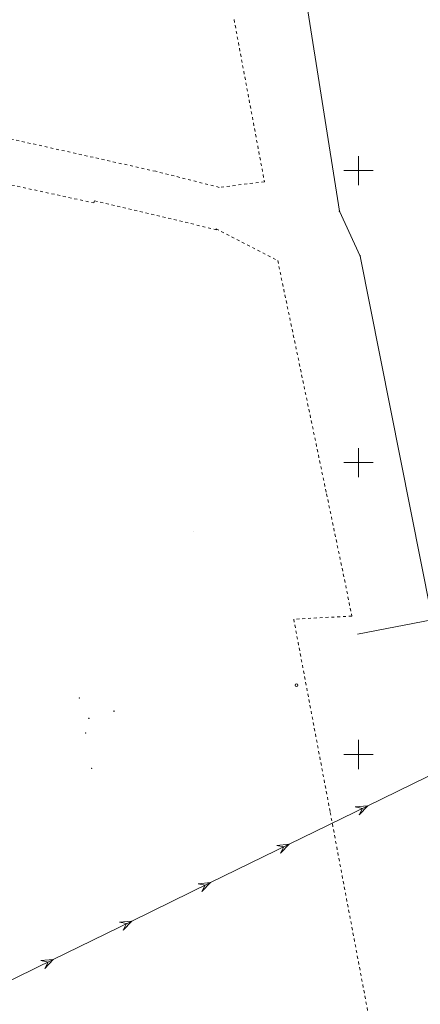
# Model space of a CAD drawing. Header units: millimetres. Extents: x 7509325 to 7510261, y 5702462 to 5703755.
# Tile 4 of 26: x 7509642 to 7509711, y 5702807 to 5702976. Entities that reach past the tile are written whole.
import ezdxf

# ---------------------------------------------------------------- set-up
doc = ezdxf.new("R2010")
doc.units = ezdxf.units.MM
doc.set_wipeout_variables(frame=1)
for name, pattern in [('4_SUEP_A', [0]), ('GDE', [0]), ('GUZ', [1, 0.5, -0.5]), ('L_0_06', [2, 1.5, -0.5])]:
    doc.linetypes.add(name, pattern=pattern)
for name, color, linetype, lineweight in [('4_Siatka', 7, 'Continuous', 18), ('Dzialki', 7, 'GDE', 18), ('GES_InneUrzadzeniaTowarzyszace_P', 7, 'Continuous', 18), ('GSSKOA', 7, 'L_0_06', 18), ('Punkty', 7, 'Continuous', 18), ('punkty_wysokosciowe_naturalne', 7, 'Continuous', 18), ('SUEP_L_0', 1, '4_SUEP_A', 18), ('Uzytki', 7, 'GUZ', 18), ('wymiarowanie', 94, 'Continuous', 13)]:
    doc.layers.add(name, color=color, linetype=linetype, lineweight=lineweight)

# ---------------------------------------------------------------- blocks, each defined once
blk = doc.blocks.new('GRO')
at = {"linetype": 'Continuous'}
blk.add_circle((0, 0), 0.045, dxfattribs=at)
blk = doc.blocks.new('SUPP')
at = {"color": 0, "linetype": 'Continuous', "lineweight": 18}
blk.add_wipeout([(0, -0.5), (0.25, -0.43), (0.43, -0.25), (0.5, 0), (0.43, 0.25), (0.25, 0.43), (0, 0.5), (-0.25, 0.43), (-0.43, 0.25), (-0.5, 0), (-0.43, -0.25), (-0.25, -0.43)], dxfattribs=at)
blk.add_circle((0, 0), 0.5, dxfattribs=at)
blk = doc.blocks.new('GSPWPN')
at = {"linetype": 'Continuous', "lineweight": 13}
blk.add_hatch(color=0, dxfattribs=at).paths.add_polyline_path([(0, -0.09, 1), (0, 0.09, 1)])
at = {"color": 0, "linetype": 'Continuous', "lineweight": 13}
blk.add_circle((0, 0), 0.0906, dxfattribs=at)

msp = doc.modelspace()

# ---------------------------------------------------------------- hatches: boundary and pattern name
at = {"layer": 'wymiarowanie'}
for points in [[(7509671.67, 5702888.15, 1), (7509671.65, 5702888.15, 1)], [(7509671.68, 5702887.76, 1), (7509671.66, 5702887.76, 1)]]:
    msp.add_hatch(color=256, dxfattribs=at).paths.add_polyline_path(points)

# ---------------------------------------------------------------- linework, layer by layer
at = {"layer": '4_Siatka', "lineweight": 18, "flags": 128}
for points in [[(7509700, 5702947.5), (7509700, 5702952.5)], [(7509697.5, 5702950), (7509702.5, 5702950)], [(7509700, 5702897.5), (7509700, 5702902.5)], [(7509697.5, 5702900), (7509702.5, 5702900)], [(7509700, 5702847.5), (7509700, 5702852.5)], [(7509697.5, 5702850), (7509702.5, 5702850)]]:
    msp.add_lwpolyline(points, dxfattribs=at)
at = {"layer": 'Dzialki'}
for p, q in [((7509696.74, 5702943.05), (7509690.52, 5702982.65)), ((7509700.3, 5702935.38), (7509696.74, 5702943.05)), ((7509712.41, 5702874.47), (7509700.3, 5702935.38))]:
    msp.add_line(p, q, dxfattribs=at)
at = {"layer": 'GSSKOA'}
for p in [(7509652.12, 5702859.68), (7509653.2, 5702853.67), (7509654.27, 5702847.67)]:
    msp.add_point(p, dxfattribs=at)
at = {"layer": 'punkty_wysokosciowe_naturalne'}
for p in [(7509658.07, 5702857.43), (7509653.77, 5702856.2)]:
    msp.add_point(p, dxfattribs=at)
at = {"layer": 'SUEP_L_0', "linetype": '4_SUEP_A'}
for p, q in [((7509699.81, 5702870.62), (7509743.23, 5702879.03)), ((7509701.59, 5702841.23), (7509715.07, 5702847.81)), ((7509688.11, 5702834.65), (7509701.59, 5702841.23)), ((7509699.46, 5702841.02), (7509701.59, 5702841.23)), ((7509699.46, 5702841.02), (7509700.69, 5702840.79)), ((7509701.59, 5702841.23), (7509700.12, 5702839.68)), ((7509700.69, 5702840.79), (7509700.12, 5702839.68)), ((7509674.63, 5702828.07), (7509688.11, 5702834.65)), ((7509685.98, 5702834.44), (7509688.11, 5702834.65)), ((7509685.98, 5702834.44), (7509687.21, 5702834.21)), ((7509688.11, 5702834.65), (7509686.64, 5702833.1)), ((7509687.21, 5702834.21), (7509686.64, 5702833.1)), ((7509661.15, 5702821.49), (7509674.63, 5702828.07)), ((7509672.5, 5702827.86), (7509674.63, 5702828.07)), ((7509672.5, 5702827.86), (7509673.73, 5702827.63)), ((7509674.63, 5702828.07), (7509673.16, 5702826.52)), ((7509673.73, 5702827.63), (7509673.16, 5702826.52)), ((7509647.67, 5702814.91), (7509661.15, 5702821.49)), ((7509659.02, 5702821.28), (7509661.15, 5702821.49)), ((7509659.02, 5702821.28), (7509660.25, 5702821.05)), ((7509661.15, 5702821.49), (7509659.68, 5702819.94)), ((7509660.25, 5702821.05), (7509659.68, 5702819.94)), ((7509634.19, 5702808.33), (7509647.67, 5702814.91)), ((7509645.54, 5702814.71), (7509647.67, 5702814.91)), ((7509645.54, 5702814.71), (7509646.77, 5702814.47)), ((7509647.67, 5702814.91), (7509646.2, 5702813.36)), ((7509646.77, 5702814.47), (7509646.2, 5702813.36))]:
    msp.add_line(p, q, dxfattribs=at)
at = {"layer": 'Uzytki'}
for p, q in [((7509678.67, 5702975.88), (7509683.88, 5702948.1)), ((7509665.23, 5702949.89), (7509623.02, 5702959.3)), ((7509612.19, 5702953.71), (7509654.64, 5702944.47)), ((7509676.13, 5702947.14), (7509665.23, 5702949.89)), ((7509683.88, 5702948.1), (7509676.13, 5702947.14)), ((7509654.64, 5702944.47), (7509654.74, 5702944.83)), ((7509654.74, 5702944.83), (7509675.66, 5702939.89)), ((7509675.66, 5702939.89), (7509675.59, 5702940.06)), ((7509675.59, 5702940.06), (7509686.16, 5702934.59)), ((7509686.16, 5702934.59), (7509694.53, 5702894.64)), ((7509694.53, 5702894.64), (7509697.81, 5702878.98)), ((7509697.81, 5702878.98), (7509698.85, 5702873.72)), ((7509698.85, 5702873.72), (7509688.9, 5702873.18)), ((7509688.9, 5702873.18), (7509695.16, 5702840.1)), ((7509695.16, 5702840.1), (7509697.57, 5702827.32)), ((7509697.57, 5702827.32), (7509702.92, 5702799.09))]:
    msp.add_line(p, q, dxfattribs=at)

# ---------------------------------------------------------------- block references
at = {"layer": 'Punkty'}
for p in [(7509696.74, 5702943.05), (7509700.3, 5702935.38)]:
    msp.add_blockref('GRO', p, dxfattribs=at)
at = {"layer": 'punkty_wysokosciowe_naturalne', "linetype": 'Continuous', "xscale": 0.5, "yscale": 0.5, "zscale": 0.5, "rotation": 224.7694536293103}
for p in [(7509658.07, 5702857.43), (7509653.77, 5702856.2)]:
    msp.add_blockref('GSPWPN', p, dxfattribs=at)

# ---------------------------------------------------------------- next in the draw order: block references
at = {"layer": 'GES_InneUrzadzeniaTowarzyszace_P', "linetype": 'Continuous', "xscale": 0.5, "yscale": 0.5, "zscale": 0.5, "rotation": 209.0023209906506}
msp.add_blockref('SUPP', (7509689.38, 5702861.88), dxfattribs=at)

doc.saveas('drawing.dxf')
